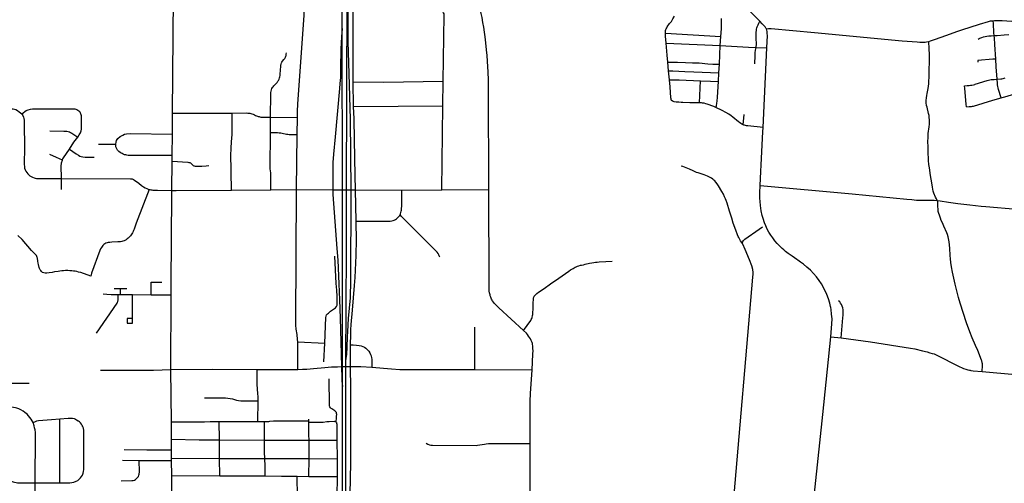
# Model space of a CAD drawing. Extents: x 1410746 to 1533160, y 578873 to 704954.
# Tile 169 of 227: x 1489287 to 1503767, y 670920 to 677735. Entities that reach past the tile are written whole.
import ezdxf

# ---------------------------------------------------------------- set-up
doc = ezdxf.new("R2010")
doc.units = 0
doc.header["$MEASUREMENT"] = 0
doc.layers.add('MC_STREETS', color=254, linetype='CONTINUOUS')

msp = doc.modelspace()

# ---------------------------------------------------------------- linework, layer by layer
at = {"layer": 'MC_STREETS'}
for p, q in [((1491535.10385, 676360.9854), (1491552.30165, 678857.048)), ((1494093.751475, 675233.712625), (1494102.8313, 678057.727475)), ((1494190.585425, 676820.2606), (1494191.990275, 677855.888575)), ((1494036.1397, 675233.6456), (1494029.82995, 677604.450125)), ((1498783.317725, 677535.0212), (1499599.014625, 677486.298775)), ((1498795.889625, 677388.90295), (1499590.681275, 677352.96545)), ((1499590.681275, 677352.96545), (1499599.014625, 677486.298775)), ((1499576.381725, 677080.248075), (1499590.681275, 677352.96545)), ((1500115.863275, 677324.210175), (1500274.931475, 677320.402525)), ((1500219.1708, 676151.71875), (1500274.931475, 677320.402525)), ((1498829.578175, 676981.576975), (1498818.146425, 677109.278075)), ((1498841.06275, 676851.215075), (1498829.578175, 676981.576975)), ((1499562.5823, 676825.89265), (1499569.928325, 676952.820775)), ((1499569.928325, 676952.820775), (1499576.381725, 677080.248075)), ((1494198.552425, 676457.234675), (1494190.585425, 676820.2606)), ((1495510.9203, 676468.973325), (1495513.75535, 676829.6521)), ((1499285.693625, 676512.517375), (1499298.8965, 676835.61875)), ((1494198.552425, 676457.234675), (1495510.9203, 676468.973325)), ((1495493.058925, 675233.21205), (1495510.9203, 676468.973325)), ((1491531.85385, 676053.917125), (1491535.10385, 676360.9854)), ((1492974.3577, 676078.8441), (1492976.8654, 676300.04735)), ((1492976.8654, 676300.04735), (1493372.3963, 676297.039125)), ((1493369.37525, 676047.77055), (1493372.3963, 676297.039125)), ((1499925.11385, 676190.93425), (1499939.5526, 676343.4626)), ((1500215.7408, 676084.103325), (1500219.1708, 676151.71875)), ((1491529.562525, 675738.0867), (1491531.85385, 676053.917125)), ((1493360.162725, 675236.46635), (1493369.37525, 676047.77055)), ((1490446.86065, 675906.3167), (1490699.13275, 675903.464)), ((1491528.91075, 675654.0999), (1491529.562525, 675738.0867)), ((1489899.624375, 675237.5155), (1489901.2961, 675399.7091)), ((1492399.880375, 675229.904725), (1492980.67615, 675231.855625)), ((1492980.67615, 675231.855625), (1493360.162725, 675236.46635)), ((1493360.162725, 675236.46635), (1493891.227825, 675233.476975)), ((1493891.227825, 675233.476975), (1494036.1397, 675233.6456)), ((1494036.1397, 675233.6456), (1494093.751475, 675233.712625)), ((1494093.751475, 675233.712625), (1494161.950775, 675233.791975)), ((1494161.950775, 675233.791975), (1494224.5203, 675233.2532)), ((1494234.9633, 674775.3527), (1494224.5203, 675233.2532)), ((1494224.5203, 675233.2532), (1494906.77365, 675227.378325)), ((1494906.77365, 675227.378325), (1495493.058925, 675233.21205)), ((1495493.058925, 675233.21205), (1496184.21495, 675238.1543)), ((1500178.69515, 675298.484575), (1501530.700925, 675175.13905)), ((1491514.4411, 673689.1174), (1491515.6814, 673901.509525)), ((1490675.4986, 673783.40475), (1490767.603575, 673783.2766)), ((1490768.465625, 673695.78175), (1490767.603575, 673783.2766)), ((1490767.603575, 673783.2766), (1490862.6167, 673783.144425)), ((1490734.4857, 673696.05765), (1490768.465625, 673695.78175)), ((1490768.465625, 673695.78175), (1490948.464925, 673693.847675)), ((1490946.75345, 673340.49405), (1490948.464925, 673693.847675)), ((1490948.464925, 673693.847675), (1491221.199225, 673692.1536)), ((1491221.199225, 673692.1536), (1491514.4411, 673689.1174)), ((1491508.475275, 672593.86535), (1491514.4411, 673689.1174)), ((1490946.4233, 673272.330775), (1490946.75345, 673340.49405)), ((1501218.3299, 673070.756425), (1501367.233125, 673057.811225)), ((1493375.282825, 672595.3132), (1493376.986925, 672999.5466)), ((1493376.986925, 672999.5466), (1493773.736675, 672981.4363)), ((1493759.45755, 672706.844575), (1493773.736675, 672981.4363)), ((1491519.097475, 671822.606575), (1491508.475275, 672593.86535)), ((1492777.08275, 672594.7033), (1493375.282825, 672595.3132)), ((1494033.778075, 672344.880325), (1494033.8611, 672594.194575)), ((1494083.42735, 669016.341025), (1494085.083, 672594.107825)), ((1495980.240975, 672591.159625), (1496822.5876, 672587.303375)), ((1494032.61445, 668850.659375), (1494033.778075, 672344.880325)), ((1492789.931075, 671828.117175), (1492791.9865, 672132.292075)), ((1489876.405725, 670926.9523), (1489877.905075, 671869.440575)), ((1491520.3972, 671568.352075), (1491519.097475, 671822.606575)), ((1492225.09955, 671557.40275), (1492220.802175, 671829.278075)), ((1492220.802175, 671829.278075), (1492789.931075, 671828.117175)), ((1492789.931075, 671828.117175), (1492889.391825, 671829.530225)), ((1492886.79505, 671556.33325), (1492889.391825, 671829.530225)), ((1493540.158525, 671837.495975), (1493539.972525, 671863.390375)), ((1493540.300925, 671817.669025), (1493540.158525, 671837.495975)), ((1491521.55645, 671414.045725), (1491520.3972, 671568.352075)), ((1492226.961725, 671286.001125), (1492225.09955, 671557.40275)), ((1492225.09955, 671557.40275), (1492886.79505, 671556.33325)), ((1492886.79505, 671556.33325), (1493542.931775, 671555.121)), ((1493542.87765, 671285.3792), (1493542.931775, 671555.121)), ((1493542.931775, 671555.121), (1493956.876025, 671555.22015)), ((1493959.091775, 671278.66255), (1493956.876025, 671555.22015)), ((1496794.384775, 670264.56525), (1496795.80855, 671504.439325)), ((1491521.894325, 671288.047), (1491521.55645, 671414.045725)), ((1490797.623375, 671259.652425), (1491043.015925, 671257.262325)), ((1491043.015925, 671257.262325), (1491521.802, 671256.475575)), ((1491521.802, 671256.475575), (1491521.894325, 671288.047)), ((1491523.89225, 671032.52985), (1491521.802, 671256.475575)), ((1491521.894325, 671288.047), (1492226.961725, 671286.001125)), ((1492226.961725, 671286.001125), (1492889.814075, 671283.031325)), ((1492231.705975, 671028.325125), (1492226.961725, 671286.001125)), ((1492889.814075, 671283.031325), (1493542.87765, 671285.3792)), ((1493540.5083, 671020.905525), (1493542.87765, 671285.3792)), ((1493542.87765, 671285.3792), (1493959.091775, 671278.66255)), ((1493959.01895, 671019.627325), (1493959.091775, 671278.66255)), ((1491526.0923, 670724.58775), (1491523.89225, 671032.52985)), ((1491523.89225, 671032.52985), (1492231.705975, 671028.325125)), ((1492231.705975, 671028.325125), (1492899.345875, 671027.459325)), ((1493369.50275, 671024.1096), (1493540.5083, 671020.905525)), ((1493373.613525, 670719.147225), (1493369.50275, 671024.1096)), ((1493540.5083, 671020.905525), (1493959.01895, 671019.627325)), ((1493957.723, 670726.314025), (1493959.01895, 671019.627325)), ((1489519.38445, 670570.09475), (1489516.600025, 670928.2817)), ((1489516.600025, 670928.2817), (1489876.405725, 670926.9523))]:
    msp.add_line(p, q, dxfattribs=at)
for points in [[(1494029.82995, 677604.450125), (1494030.290075, 678468.2713), (1494030.290075, 678661.8477), (1494032.894225, 678857.1602), (1494042.4476, 679123.273825), (1494053.57355, 679372.631275), (1494067.49075, 679612.554875), (1494077.48255, 679751.73665), (1494091.2549, 679916.2397), (1494114.890425, 680153.47625)], [(1496184.21495, 675238.1543), (1496181.733675, 676747.9751), (1496180.53235, 676847.855775), (1496176.876075, 676969.577025), (1496172.991325, 677041.408825), (1496167.68875, 677124.587875), (1496161.14905, 677210.69105), (1496153.6996, 677293.167925), (1496142.212675, 677396.18755), (1496131.30985, 677481.385725), (1496121.763325, 677553.529275), (1496111.289575, 677624.404125), (1496100.094725, 677691.612975), (1496086.71975, 677767.678775), (1496075.968125, 677823.62125), (1496064.36055, 677878.85145), (1496044.79385, 677973.144675), (1496027.617075, 678046.041275), (1495939.19675, 678425.49145)], [(1500171.0272, 677710.8354), (1499975.582375, 677908.63355), (1499899.003125, 677989.108125), (1499845.9419, 678050.567325), (1499805.792025, 678096.486525), (1499766.524725, 678144.575), (1499747.345625, 678170.432575), (1499721.337475, 678206.61785), (1499703.3221, 678234.639775), (1499676.168225, 678284.7122)], [(1493372.3963, 676297.039125), (1493373.3492, 676354.882725), (1493374.74015, 676415.26415), (1493376.4612, 676466.465275), (1493378.257, 676496.878825), (1493468.2285, 677797.555775), (1493474.396925, 677902.418825), (1493477.20075, 677964.663725), (1493478.4818, 678007.588675)], [(1494161.950775, 675233.791975), (1494154.43095, 676268.8468), (1494130.338825, 676946.188225), (1494118.801025, 677408.0117), (1494119.64155, 677597.9674), (1494119.64155, 677849.2805), (1494114.598475, 677952.663475), (1494102.8313, 678057.727475)], [(1495513.75535, 676829.6521), (1495530.2015, 677801.3736), (1495529.296, 677813.0491), (1495527.206025, 677822.70245), (1495522.074825, 677835.163925), (1495516.210625, 677844.693275), (1495508.88035, 677852.512225), (1495499.839675, 677858.37645), (1495487.3782, 677862.774625), (1495474.42805, 677864.9737), (1495459.281125, 677866.023725), (1495233.9639, 677863.0093), (1494191.990275, 677855.888575)], [(1498783.317725, 677535.0212), (1498782.043425, 677557.10925), (1498784.59205, 677574.5248), (1498788.414975, 677588.967), (1498794.786525, 677601.7101), (1498801.645425, 677614.122325), (1498810.93215, 677630.345075), (1498845.496375, 677677.0674), (1498870.80735, 677709.387875), (1498882.079325, 677726.666725), (1498893.3785, 677745.402575), (1498915.221975, 677787.62395)], [(1499599.014625, 677486.298775), (1499605.954175, 677601.05345), (1499608.496175, 677753.659775)], [(1500115.863275, 677324.210175), (1500119.22195, 677342.1376), (1500121.5819, 677364.793125), (1500121.42, 677396.97315), (1500118.58505, 677441.1089), (1500117.874425, 677478.64785), (1500118.601125, 677517.981775), (1500119.741525, 677549.292725), (1500121.883275, 677574.0276), (1500125.09455, 677595.82775), (1500128.78615, 677613.247325), (1500133.25955, 677627.373275), (1500145.381575, 677660.303325), (1500157.34185, 677684.492275), (1500171.0272, 677710.8354)], [(1500267.8687, 677598.570525), (1500260.582175, 677612.050575), (1500249.2134, 677629.461225), (1500234.950625, 677644.43985), (1500206.8552, 677674.104825), (1500171.0272, 677710.8354)], [(1502656.530475, 677415.9919), (1502681.665675, 677422.85895), (1502742.156, 677443.1802), (1502920.717575, 677507.5297), (1503067.985325, 677559.83865), (1503142.2906, 677584.34155), (1503399.942, 677668.5087), (1503533.74, 677709.009325), (1503563.40295, 677715.78715), (1503587.8993, 677719.345225), (1503623.6046, 677721.60505), (1503664.917525, 677723.3977), (1503709.84655, 677723.30255), (1503737.300375, 677721.808925), (1503802.4915, 677718.14165), (1504160.554975, 677692.4542), (1505090.69715, 677604.3894)], [(1503617.910075, 677501.343725), (1503615.140925, 677541.241575), (1503605.7374, 677676.6045), (1503602.70315, 677720.282175)], [(1494029.82995, 677604.450125), (1494017.542525, 677482.9549), (1494009.8498, 677300.238825), (1494007.0602, 677026.262975), (1494002.63515, 676884.6842), (1493997.37525, 676798.505), (1493992.469025, 676723.28125), (1493925.211275, 676010.820425), (1493901.094525, 675757.699525), (1493893.1956, 675635.797225), (1493890.95215, 675515.975275), (1493891.227825, 675233.476975)], [(1498795.889625, 677388.90295), (1498785.86635, 677492.5442), (1498783.317725, 677535.0212)], [(1500267.8687, 677598.570525), (1500299.4408, 677604.7592), (1500320.849225, 677606.406), (1500339.375725, 677604.7592), (1500975.0315, 677544.4335), (1502266.69415, 677425.7838), (1502487.278, 677407.2075)], [(1500274.931475, 677320.402525), (1500282.1494, 677503.069275), (1500281.450525, 677531.7324), (1500278.4441, 677560.2956), (1500273.5037, 677582.1157), (1500267.8687, 677598.570525)], [(1498818.146425, 677109.278075), (1498808.389625, 677213.382125), (1498795.889625, 677388.90295)], [(1502487.278, 677407.2075), (1502525.50585, 677404.4499), (1502557.646475, 677403.653025), (1502584.3721, 677404.77595), (1502602.09155, 677406.272025), (1502621.234575, 677408.834675), (1502656.530475, 677415.9919)], [(1502781.32985, 675077.43955), (1502769.362775, 675101.296825), (1502755.5752, 675126.717675), (1502732.545375, 675183.671175), (1502722.97085, 675216.042175), (1502710.340025, 675273.702475), (1502699.68585, 675335.8339), (1502682.05465, 675446.184075), (1502664.744325, 675558.7147), (1502659.190525, 675608.000675), (1502654.612775, 675664.55535), (1502647.343425, 675803.8615), (1502645.9056, 675870.70595), (1502643.72195, 675940.58245), (1502645.1777, 676009.731075), (1502648.817125, 676063.594225), (1502660.4632, 676161.130175), (1502665.610425, 676200.80285), (1502667.14015, 676234.763), (1502666.52825, 676265.05175), (1502664.386625, 676296.564325), (1502659.797425, 676326.2412), (1502653.066575, 676356.529975), (1502630.2733, 676448.411525), (1502624.285075, 676474.6456), (1502620.13715, 676511.27785), (1502619.394175, 676546.197525), (1502622.1184, 676586.070375), (1502625.833275, 676621.237725), (1502630.786425, 676648.97535), (1502647.874775, 676725.501475), (1502653.60705, 676757.832925), (1502656.966, 676792.682025), (1502659.485225, 676830.470225), (1502661.39995, 676890.36225), (1502665.49475, 677223.911975), (1502662.2325, 677307.9148), (1502656.530475, 677415.9919)], [(1503617.910075, 677501.343725), (1503617.912575, 677501.3439), (1503662.802225, 677504.45785), (1503766.524725, 677511.66325), (1503832.386875, 677516.238575)], [(1503641.633375, 677155.1616), (1503626.91825, 677371.654875), (1503626.571275, 677376.655175), (1503620.68475, 677461.398975), (1503617.910075, 677501.343725)], [(1492976.8654, 676300.04735), (1492980.2696, 676644.2437), (1492981.648675, 676666.52065), (1492984.436925, 676684.9927), (1492990.013375, 676704.1618), (1492996.63545, 676720.8912), (1493005.348675, 676736.92355), (1493013.713375, 676749.4706), (1493025.563375, 676763.06325), (1493071.569225, 676813.599975), (1493082.98315, 676828.9837), (1493091.435375, 676841.83085), (1493100.845675, 676859.2573), (1493108.1648, 676878.077875), (1493113.38665, 676895.037175), (1493116.858875, 676913.43995), (1493118.595, 676933.92605), (1493127.3339, 677052.342475), (1493129.425075, 677068.72335), (1493132.483875, 677083.231625), (1493137.692225, 677098.162175), (1493143.595, 677110.31495), (1493152.97, 677123.5094), (1493173.122875, 677149.229875), (1493186.303325, 677166.56495), (1493194.63665, 677181.842725), (1493200.88665, 677197.467725), (1493204.01165, 677210.31495), (1493206.789425, 677226.981625), (1493208.4078, 677245.7379)], [(1499590.681275, 677352.96545), (1500003.3589, 677329.9326), (1500115.863275, 677324.210175)], [(1500096.094425, 677086.790825), (1500101.286325, 677210.4523), (1500104.11825, 677246.79555), (1500108.759775, 677288.863425), (1500115.863275, 677324.210175)], [(1498818.146425, 677109.278075), (1498900.125875, 677109.1614), (1498961.639525, 677109.843475), (1499076.17735, 677107.722425), (1499183.061325, 677101.73555), (1499277.63365, 677098.163375), (1499405.197025, 677086.69425), (1499479.25595, 677082.40915), (1499576.381725, 677080.248075)], [(1503641.633375, 677155.1616), (1503597.13335, 677152.0787), (1503376.203525, 677136.77305), (1503377.93135, 677111.832825)], [(1503661.154075, 676859.6491), (1503649.1841, 677044.07315), (1503641.633375, 677155.1616)], [(1498829.578175, 676981.576975), (1498865.192875, 676981.9297), (1498893.848, 676982.4917), (1499068.388825, 676974.831675), (1499202.62395, 676969.857925), (1499569.928325, 676952.820775)], [(1494190.585425, 676820.2606), (1494638.192775, 676817.884275), (1495513.75535, 676829.6521)], [(1498841.06275, 676851.215075), (1498985.484625, 676850.7295), (1499298.8965, 676835.61875)], [(1499285.693625, 676512.517375), (1499236.741, 676512.3532), (1499141.8183, 676512.2889), (1499040.225325, 676515.99165), (1499016.944525, 676517.515925), (1498978.181475, 676520.521425), (1498942.916725, 676524.18895), (1498914.140675, 676529.267075), (1498896.931475, 676534.3452), (1498882.825575, 676541.9624), (1498874.926275, 676548.4511), (1498869.2839, 676559.4537), (1498865.8985, 676571.5848), (1498863.0773, 676588.22975), (1498850.714225, 676746.113575), (1498841.06275, 676851.215075)], [(1499298.8965, 676835.61875), (1499448.593525, 676831.2797), (1499562.5823, 676825.89265)], [(1499526.523775, 676444.719375), (1499533.86265, 676470.94385), (1499541.84875, 676509.4855), (1499544.97375, 676535.527175), (1499549.7686, 676598.006575), (1499562.5823, 676825.89265)], [(1503661.154075, 676859.6491), (1503714.88755, 676864.857425), (1503731.477425, 676866.010625), (1503748.3747, 676868.6153), (1503765.59285, 676873.40005), (1503781.9957, 676879.65725)], [(1503719.0434, 676586.07155), (1503682.264925, 676709.159575), (1503676.2154, 676731.4945), (1503671.8368, 676753.069925), (1503667.825975, 676779.374975), (1503665.92735, 676798.3546), (1503661.154075, 676859.6491)], [(1503209.3759, 676452.56495), (1503205.67505, 676492.38965), (1503184.322575, 676722.162975), (1503180.621825, 676761.986625)], [(1503719.0434, 676586.07155), (1503756.875675, 676597.036425), (1503808.8247, 676612.1145), (1503964.404125, 676658.082575), (1503982.75875, 676663.575675), (1504000.271175, 676669.083875), (1504015.7915, 676673.17145), (1504027.916475, 676675.864025), (1504045.402, 676679.915525), (1504061.73825, 676682.530675), (1504078.067275, 676684.782), (1504091.576125, 676686.35615), (1504112.096425, 676687.4375), (1504142.364575, 676687.569825)], [(1499526.523775, 676444.719375), (1499497.449175, 676456.83445), (1499399.581875, 676491.58285), (1499376.269675, 676499.5002), (1499352.297675, 676505.878075), (1499329.64525, 676509.83675), (1499314.748175, 676511.333475), (1499285.693625, 676512.517375)], [(1489029.322125, 676427.565325), (1489167.7326, 676425.31205), (1489193.231575, 676422.279575), (1489229.274475, 676412.4899), (1489253.218325, 676401.471525), (1489280.37935, 676382.377425), (1489316.858625, 676351.084175)], [(1489316.858625, 676351.084175), (1489382.617675, 676397.932825), (1489411.808875, 676411.954125), (1489444.79275, 676418.6175), (1489474.626675, 676422.0614), (1489591.46175, 676422.40425), (1490037.177725, 676423.8245), (1490079.301975, 676423.75825), (1490097.28725, 676421.98405), (1490111.7383, 676418.853), (1490126.02005, 676414.1326), (1490140.3995, 676406.5696), (1490156.5365, 676395.008775), (1490165.688825, 676384.89305)], [(1490139.71425, 676008.7397), (1490162.216825, 676040.376125), (1490181.09705, 676073.53815), (1490189.774525, 676101.79235), (1490195.5278, 676123.9078), (1490197.375225, 676206.9401), (1490197.51055, 676293.8516), (1490196.9994, 676309.025125), (1490195.5543, 676322.2719), (1490192.664075, 676335.037), (1490187.124525, 676350.210575), (1490181.8258, 676362.49395), (1490174.84115, 676373.332225), (1490165.688825, 676384.89305)], [(1491535.10385, 676360.9854), (1492055.2429, 676362.4982), (1492126.851675, 676362.245575), (1492206.3279, 676362.209475), (1492410.5797, 676362.658225)], [(1492399.880375, 675229.904725), (1492394.25895, 675771.561925), (1492394.701825, 675812.58085), (1492396.54205, 675854.3802), (1492408.560375, 676001.338), (1492411.4443, 676036.49965), (1492412.442575, 676065.5607), (1492410.5797, 676362.658225)], [(1492410.5797, 676362.658225), (1492620.300175, 676363.178625), (1492641.3418, 676362.055275), (1492655.5831, 676360.658775), (1492670.37065, 676358.314525), (1492684.999075, 676354.953925), (1492701.801975, 676350.407275), (1492718.34575, 676345.054825), (1492730.53685, 676340.260275), (1492741.388175, 676335.767275), (1492756.9797, 676328.5524), (1492782.842175, 676318.007925), (1492795.8455, 676312.979975), (1492807.1846, 676309.64495), (1492820.985225, 676306.21825), (1492833.295025, 676303.96435), (1492848.2055, 676302.0572), (1492863.98285, 676301.016925), (1492881.840725, 676300.323425), (1492976.8654, 676300.04735)], [(1494224.5203, 675233.2532), (1494219.662475, 675446.256725), (1494210.660125, 675970.85025), (1494204.93095, 676279.183575), (1494198.552425, 676457.234675)], [(1499925.11385, 676190.93425), (1499906.23365, 676200.048825), (1499890.825675, 676208.9464), (1499873.030525, 676221.967225), (1499860.0097, 676232.3839), (1499772.802725, 676303.512125), (1499749.874625, 676320.1871), (1499713.57635, 676344.31975), (1499671.34185, 676368.7823), (1499616.82915, 676397.479425), (1499526.523775, 676444.719375)], [(1489316.858625, 676351.084175), (1489331.002625, 676326.7709), (1489342.606275, 676301.777175), (1489347.842475, 676281.640075), (1489352.708275, 676256.773675), (1489354.31555, 676237.7983), (1489355.304725, 676200.9821), (1489355.647575, 675862.513625), (1489354.16365, 675605.689325), (1489355.612475, 675578.337025), (1489358.4996, 675552.779325), (1489367.00845, 675527.47985), (1489377.852925, 675506.8726), (1489390.121925, 675487.3313), (1489406.30725, 675466.987175), (1489422.034575, 675452.1168), (1489437.80325, 675439.431475), (1489455.29075, 675428.5355), (1489477.83205, 675417.54405), (1489501.270325, 675409.450225), (1489516.916625, 675405.147075), (1489535.664925, 675401.5139), (1489901.2961, 675399.7091)], [(1489730.35255, 676100.852375), (1489936.36755, 676097.102075), (1489958.265475, 676096.688675), (1489980.6834, 676094.079775), (1489999.705025, 676090.07715), (1490019.246975, 676083.879325), (1490033.728575, 676077.41215), (1490051.531025, 676068.33245), (1490139.71425, 676008.7397)], [(1492980.67615, 675231.855625), (1492980.6026, 675434.301875), (1492980.54015, 675455.82895), (1492978.676675, 675476.94825), (1492973.086275, 675517.63395), (1492971.84395, 675536.889775), (1492970.8083, 675558.9619), (1492974.3577, 676078.8441)], [(1492974.3577, 676078.8441), (1493079.682775, 676075.119175), (1493102.121725, 676073.6054), (1493125.371575, 676071.293575), (1493146.040375, 676067.716275), (1493212.987875, 676052.740725), (1493230.047575, 676050.27425), (1493251.629125, 676048.8355), (1493275.621275, 676047.912225), (1493369.37525, 676047.77055)], [(1500219.1708, 676151.71875), (1499996.511425, 676174.224175), (1499977.848225, 676176.1773), (1499960.2701, 676179.2155), (1499946.598225, 676182.4707), (1499934.662475, 676186.593975), (1499925.11385, 676190.93425)], [(1500178.69515, 675298.484575), (1500184.762725, 675505.30995), (1500189.03865, 675599.956075), (1500215.7408, 676084.103325)], [(1490018.40675, 675831.050425), (1490085.18975, 675932.166375), (1490139.71425, 676008.7397)], [(1490699.13275, 675903.464), (1490703.407025, 675936.537425), (1490712.282325, 675960.416), (1490719.274125, 675973.764375), (1490731.045425, 675987.387075), (1490764.4758, 676017.724925), (1490803.075125, 676039.2216), (1490829.129875, 676050.753725), (1490858.43, 676055.66645), (1490912.14085, 676059.39085), (1491531.85385, 676053.917125)], [(1489915.963725, 675670.857525), (1489922.470275, 675688.222625), (1489930.332125, 675703.01165), (1490018.40675, 675831.050425)], [(1490018.40675, 675831.050425), (1490117.073225, 675761.42295), (1490149.83005, 675741.131), (1490171.521925, 675729.791775), (1490192.447425, 675722.474875), (1490216.78955, 675717.6435), (1490251.553925, 675714.437475), (1490383.8171, 675714.6491)], [(1491529.562525, 675738.0867), (1490884.21835, 675740.03585), (1490863.203625, 675742.617875), (1490846.9753, 675745.838), (1490830.2132, 675750.526), (1490817.935675, 675754.764825), (1490807.63745, 675759.69525), (1490793.168975, 675766.890125), (1490778.995125, 675774.8081), (1490762.32915, 675784.594825), (1490744.3551, 675799.506525), (1490727.278375, 675817.3162), (1490713.639275, 675838.704625), (1490702.36305, 675866.241625), (1490699.13275, 675903.464)], [(1489915.963725, 675670.857525), (1489829.62005, 675708.92075), (1489728.61895, 675754.5004)], [(1489901.2961, 675399.7091), (1489899.04445, 675592.846175), (1489900.60745, 675616.133875), (1489903.72425, 675632.4698), (1489915.963725, 675670.857525)], [(1491525.6151, 675225.5404), (1491525.6551, 675230.5756), (1491528.91075, 675654.0999)], [(1491528.91075, 675654.0999), (1491761.162125, 675639.1647), (1491776.834, 675637.943325), (1491787.203775, 675635.869375), (1491797.573575, 675632.09855), (1491804.549625, 675627.57355), (1491833.3965, 675595.332925), (1491839.241275, 675590.807925), (1491845.6517, 675587.79125), (1491854.7017, 675585.7173), (1491866.9569, 675583.831875), (1491889.547525, 675582.39385), (1491967.672525, 675579.26885), (1492028.0892, 675584.998025), (1492069.235025, 675590.20635)], [(1499915.83025, 674447.129025), (1499904.7351, 674457.60395), (1499889.46165, 674484.16645), (1499861.2532, 674534.164575), (1499854.4832, 674547.769875), (1499843.4501, 674573.841), (1499817.736225, 674641.35235), (1499782.020425, 674745.1169), (1499758.35315, 674816.962575), (1499749.0382, 674844.823725), (1499724.335825, 674921.424625), (1499690.013075, 675039.736725), (1499676.970125, 675078.59655), (1499666.75295, 675103.1956), (1499654.09615, 675132.575775), (1499635.823775, 675167.89105), (1499611.7002, 675211.238125), (1499561.56835, 675293.032175), (1499541.96795, 675323.9405), (1499525.00605, 675346.556375), (1499509.9288, 675363.8952), (1499495.2285, 675377.84165), (1499479.02045, 675391.7881), (1499459.043125, 675404.980675), (1499441.704275, 675414.7809), (1499423.6116, 675424.204175), (1499399.86495, 675435.135175), (1499351.617775, 675452.850925), (1499266.054425, 675481.4977), (1499242.6847, 675490.1671), (1499218.5611, 675500.34425), (1499193.306725, 675510.8983), (1499135.636275, 675538.03735), (1499111.09285, 675549.785625), (1499065.904025, 675568.9457), (1499039.8958, 675578.368975), (1499017.279925, 675584.022925)], [(1489901.2961, 675399.7091), (1490915.4587, 675397.8797), (1490939.070025, 675394.445325), (1490960.105575, 675387.576575), (1490977.27745, 675378.132025), (1491038.2376, 675330.050775), (1491078.23105, 675298.62255), (1491105.6372, 675279.82305), (1491133.439375, 675264.24755), (1491156.35605, 675253.48365), (1491176.842175, 675245.150325), (1491192.932025, 675239.9551)], [(1491192.932025, 675239.9551), (1491001.17565, 674742.5263), (1490969.432925, 674656.209125), (1490961.16755, 674634.3302), (1490954.846975, 674619.014975), (1490947.0678, 674603.699725), (1490937.586925, 674588.384475), (1490927.376775, 674572.339925), (1490916.4373, 674558.483275), (1490903.06685, 674543.654225), (1490884.445925, 674525.1408), (1490868.073, 674511.79965), (1490851.6855, 674501.0184), (1490832.926125, 674490.6684), (1490821.06675, 674485.06215), (1490806.188625, 674479.4559), (1490790.01675, 674474.71215), (1490769.748, 674470.615275), (1490750.557375, 674468.2434), (1490729.93715, 674467.305775), (1490643.312825, 674463.8771), (1490611.274725, 674461.7533), (1490590.415275, 674459.191625), (1490571.7733, 674455.3504), (1490554.064975, 674448.753175), (1490537.3983, 674439.03095), (1490524.203875, 674429.308725), (1490509.2733, 674415.072625), (1490497.814975, 674401.53095), (1490487.745525, 674386.6004), (1490477.676075, 674368.197625), (1490467.385225, 674344.3678), (1490344.66045, 674007.880575), (1490332.189975, 673966.114275), (1490185.314975, 674017.15595), (1490154.064975, 674025.8365), (1490129.759425, 674031.739275), (1490104.894875, 674036.848875), (1490079.55895, 674040.15355), (1490054.223, 674042.7973), (1490022.814975, 674044.933725), (1489992.60665, 674046.322625), (1489962.3983, 674046.669825), (1489932.189975, 674045.28095), (1489904.6483, 674043.114275), (1489877.8358, 674039.864275), (1489853.71675, 674035.557475), (1489800.939975, 674026.183725), (1489763.834875, 674020.6705), (1489719.873375, 674014.355575), (1489686.841525, 674010.712375), (1489661.58185, 674009.983725), (1489641.179825, 674013.38405), (1489624.6639, 674020.913375), (1489609.1195, 674033.05745), (1489597.218325, 674046.173025), (1489588.2317, 674060.26015), (1489579.97375, 674077.504725), (1489575.195325, 674092.21105), (1489562.975025, 674137.833525), (1489559.716275, 674156.571325), (1489554.4678, 674187.0198), (1489547.812125, 674227.588125), (1489544.212675, 674240.50375), (1489539.342875, 674252.784175), (1489531.837825, 674266.1638), (1489522.88825, 674278.367775), (1489510.19695, 674293.790625), (1489462.5407, 674344.398275), (1489323.738625, 674501.603125), (1489259.835075, 674564.1164)], [(1491192.932025, 675239.9551), (1491202.246975, 675237.39525), (1491214.7277, 675234.57285), (1491229.500475, 675231.839575)], [(1491229.500475, 675231.839575), (1491243.56265, 675230.2597), (1491267.47145, 675228.77285), (1491311.36935, 675227.0218), (1491525.6151, 675225.5404)], [(1491515.6814, 673901.509525), (1491518.918525, 674455.849775), (1491525.6151, 675225.5404)], [(1491525.6151, 675225.5404), (1491588.6151, 675225.3266), (1492399.880375, 675229.904725)], [(1493376.986925, 672999.5466), (1493374.4957, 673035.4353), (1493365.25965, 673105.9555), (1493352.99655, 673185.97305), (1493348.165175, 673242.898775), (1493346.7549, 673291.343325), (1493360.162725, 675236.46635)], [(1493891.227825, 675233.476975), (1493894.57115, 675163.7299), (1493952.667925, 674371.922775), (1493965.206925, 674201.5468), (1493981.43885, 673853.309975), (1493991.8197, 673615.171675), (1493999.788775, 673347.878275), (1494008.135475, 672998.012075), (1494018.8951, 672635.594175), (1494020.1235, 672594.217925)], [(1494033.8611, 672594.194575), (1494033.89835, 672635.874075), (1494036.1397, 675233.6456)], [(1494085.14685, 672721.73015), (1494095.775925, 672819.2534), (1494101.340375, 672922.19615), (1494107.600425, 673074.523575), (1494110.74405, 673153.56695), (1494124.368025, 673341.305075), (1494150.209975, 673647.890475), (1494152.7717, 673695.92305), (1494154.3729, 673744.054275), (1494156.614325, 673806.077775), (1494157.361725, 673858.761725), (1494161.950775, 675233.791975)], [(1494085.14685, 672721.73015), (1494085.9147, 673507.7936), (1494092.741125, 674352.9064), (1494093.751475, 675233.712625)], [(1494881.073625, 674868.8189), (1494888.124525, 674882.80075), (1494894.56225, 674900.504475), (1494899.211725, 674917.85055), (1494901.715275, 674932.8719), (1494903.503525, 674957.9075), (1494905.0953, 674994.402625), (1494906.77365, 675227.378325)], [(1496696.67325, 673165.791325), (1496334.690075, 673498.779325), (1496305.38185, 673526.545), (1496279.379075, 673552.76815), (1496264.614775, 673569.736075), (1496253.155925, 673584.941075), (1496242.1378, 673600.586825), (1496235.0862, 673612.927125), (1496226.969475, 673628.48825), (1496216.207025, 673653.8271), (1496208.1775, 673675.107575), (1496203.57435, 673689.392925), (1496199.4413, 673703.6879), (1496195.6413, 673721.786225), (1496192.8606, 673742.429275), (1496190.713625, 673762.8715), (1496189.911875, 673786.1321), (1496189.215275, 673833.214525), (1496184.21495, 675238.1543)], [(1501218.3299, 673070.756425), (1501232.87775, 673265.76685), (1501233.605125, 673335.70405), (1501228.141875, 673405.026425), (1501219.276075, 673472.59025), (1501213.6898, 673504.7539), (1501210.57565, 673518.65545), (1501199.6695, 673566.947675), (1501179.231875, 673631.445575), (1501157.0961, 673695.2463), (1501114.673925, 673786.0168), (1501077.404325, 673851.554075), (1501043.5294, 673903.1842), (1501004.58065, 673953.815025), (1500963.36615, 674003.39465), (1500916.79015, 674051.616), (1500865.401125, 674097.74025), (1500814.48655, 674139.11975), (1500771.22515, 674169.063925), (1500730.4772, 674198.23315), (1500717.1685, 674207.586825), (1500645.6191, 674256.998125), (1500590.453525, 674296.2707), (1500549.74625, 674327.6253), (1500522.915925, 674349.980225), (1500498.8999, 674372.6475), (1500460.8137, 674409.0546), (1500426.952875, 674446.11225), (1500394.261975, 674485.6988), (1500362.72105, 674526.72135), (1500334.01505, 674569.149075), (1500305.6165, 674613.028275), (1500282.011225, 674657.912025), (1500260.96665, 674704.570075), (1500242.648775, 674746.805875), (1500220.276125, 674812.797875), (1500207.854225, 674854.9251), (1500192.862125, 674925.15265), (1500180.277825, 675004.07965), (1500174.3625, 675063.93845), (1500171.861175, 675110.98265), (1500174.197125, 675191.820075), (1500178.69515, 675298.484575)], [(1501530.700925, 675175.13905), (1502333.553375, 675096.279275), (1502406.742875, 675090.19725), (1502474.597725, 675084.213675), (1502500.988425, 675083.728425), (1502572.847525, 675081.679225), (1502695.596625, 675082.702525), (1502736.1928, 675081.99885), (1502781.32985, 675077.43955)], [(1503441.075775, 672562.4579), (1503442.74015, 672591.937825), (1503444.404175, 672621.41775), (1503445.700775, 672646.168025), (1503445.479975, 672664.752625), (1503444.87825, 672677.87925), (1503443.6814, 672689.195175), (1503441.0807, 672700.537), (1503438.988175, 672708.954975), (1503435.551825, 672720.6764), (1503432.34285, 672729.478875), (1503379.569125, 672872.1986), (1503344.728175, 672947.3317), (1503295.4162, 673059.852175), (1503261.25705, 673144.169), (1503210.15615, 673276.839925), (1503116.260475, 673565.57595), (1503093.1903, 673648.80555), (1503042.843075, 673849.326375), (1503003.862075, 674021.588825), (1502991.015175, 674099.8215), (1502982.3186, 674163.306475), (1502975.361325, 674218.094875), (1502970.578225, 674268.534975), (1502965.027675, 674374.665075), (1502955.001125, 674471.03135), (1502947.701925, 674517.0703), (1502940.89715, 674544.155225), (1502931.11765, 674577.4885), (1502921.465425, 674602.4399), (1502879.1522, 674699.399), (1502856.732625, 674747.901875), (1502839.6936, 674783.55435), (1502826.649975, 674815.11445), (1502811.612625, 674860.2143), (1502802.7344, 674888.16565), (1502796.211975, 674915.994675), (1502792.298525, 674948.172), (1502789.721, 674989.624275), (1502789.316325, 675027.6628), (1502789.08065, 675044.156675), (1502787.256925, 675059.20235), (1502781.32985, 675077.43955)], [(1502781.32985, 675077.43955), (1502823.275375, 675072.88025), (1502946.72275, 675054.77245), (1503084.25135, 675034.7597), (1503259.37405, 675012.6003), (1503427.2779, 674994.9468), (1503493.141275, 674987.5449), (1503951.906775, 674949.25955), (1504425.826775, 674912.03815)], [(1494151.5266, 672954.181875), (1494155.90705, 673107.247175), (1494159.231475, 673176.347075), (1494163.7687, 673253.810725), (1494179.98025, 673465.22705), (1494211.516775, 673829.506175), (1494220.2403, 673947.23035), (1494235.08465, 674270.29315), (1494237.516875, 674350.413), (1494240.067525, 674418.430325), (1494240.91775, 674486.447675), (1494234.9633, 674775.3527)], [(1494234.9633, 674775.3527), (1494622.75765, 674771.96995), (1494675.344475, 674772.759875), (1494710.7785, 674773.66265), (1494734.7021, 674775.2425), (1494761.310075, 674778.4701), (1494777.948625, 674783.055), (1494796.3514, 674789.99945), (1494811.9764, 674797.985575), (1494826.906975, 674807.7078), (1494844.9567, 674822.64305), (1494859.994275, 674836.7408), (1494870.656975, 674850.416125), (1494881.073625, 674868.8189)], [(1495463.413425, 674243.9932), (1495458.3343, 674263.919), (1495451.692375, 674279.54705), (1495441.143425, 674297.519325), (1495424.451375, 674316.36285), (1494914.4119, 674827.72245), (1494896.3505, 674849.0027), (1494881.073625, 674868.8189)], [(1499915.83025, 674447.129025), (1499916.119775, 674461.026525), (1499922.000725, 674476.1977), (1499933.478375, 674489.478325), (1499951.950425, 674508.527625), (1500160.3382, 674655.72675), (1500210.8679, 674690.025825)], [(1500459.963525, 669813.073575), (1500132.3532, 669997.4495), (1499833.588575, 670160.24415), (1499799.205625, 670183.28805), (1499788.382725, 670192.1938), (1499776.8933, 670204.868825), (1499769.577775, 670216.93945), (1499762.9938, 670233.399375), (1499758.604475, 670251.3224), (1499757.141375, 670269.976975), (1499757.141375, 670291.92355), (1499781.891025, 670579.37925), (1500068.956525, 673949.58995), (1500072.886325, 673995.05805), (1500073.343675, 674019.82375), (1500069.892875, 674061.056275), (1500055.8328, 674114.74845), (1500022.1126, 674202.5778), (1499957.024775, 674357.063375), (1499919.8837, 674434.38965), (1499915.83025, 674447.129025)], [(1493957.898975, 673559.473125), (1493953.651225, 673665.08705), (1493949.42455, 673758.5671), (1493939.35165, 673857.97125), (1493921.8666, 674258.1954)], [(1496696.67325, 673165.791325), (1496802.536225, 673315.381575), (1496810.661875, 673329.4393), (1496817.651025, 673342.789325), (1496823.290775, 673359.079), (1496829.674625, 673385.1918), (1496832.21925, 673401.174725), (1496834.46235, 673416.070675), (1496840.1034, 673492.838575), (1496840.16705, 673586.8338), (1496840.8137, 673606.495175), (1496842.08275, 673629.42425), (1496844.907875, 673645.40225), (1496848.760875, 673656.260175), (1496855.235925, 673672.170225), (1496861.8632, 673681.155125), (1496877.603325, 673696.892625), (1496890.755875, 673709.3995), (1496918.95825, 673730.734425), (1497002.553875, 673785.650325), (1497091.940175, 673849.931375), (1497213.445175, 673934.746475), (1497361.6798, 674037.2817), (1497388.142675, 674055.735075), (1497408.3139, 674068.1117), (1497424.7876, 674078.0067), (1497442.10385, 674087.88595), (1497456.852175, 674095.627075), (1497472.429575, 674102.624425), (1497489.13, 674109.600475), (1497511.191975, 674117.934425), (1497534.055425, 674124.067625), (1497547.58625, 674126.731), (1497578.6121, 674133.805475), (1497602.304325, 674139.194575), (1497668.300575, 674153.999325), (1497700.442575, 674160.68895), (1497729.46285, 674165.615125), (1497753.1075, 674168.455), (1497775.622875, 674170.9514), (1497779.27935, 674171.247975), (1497811.33375, 674173.203025), (1497909.18755, 674179.4015), (1497997.783175, 674186.136725)], [(1491221.199225, 673692.1536), (1491221.4073, 673874.2323), (1491375.753225, 673874.454925)], [(1490414.783575, 673126.080775), (1490720.5379, 673566.983775), (1490727.550675, 673581.424675), (1490731.139575, 673593.015875), (1490733.873175, 673618.831425), (1490734.4857, 673696.05765)], [(1490512.8717, 673704.075825), (1490566.1477, 673699.94485), (1490634.158625, 673696.821275), (1490734.4857, 673696.05765)], [(1493773.736675, 672981.4363), (1493791.089975, 673357.713975), (1493794.996225, 673378.981325), (1493801.072625, 673394.1723), (1493813.2254, 673409.363275), (1493826.429325, 673419.747175), (1493860.098875, 673447.8987), (1493915.8909, 673488.009075), (1493932.248525, 673500.84565), (1493948.030375, 673518.88205), (1493953.1031, 673528.18205), (1493956.484925, 673538.327525), (1493957.898975, 673559.473125)], [(1501367.233125, 673057.811225), (1501394.528675, 673350.226325), (1501398.10775, 673392.0576), (1501398.878425, 673418.63925), (1501398.855125, 673444.29315), (1501397.03985, 673471.068675), (1501392.0478, 673501.020975), (1501383.878975, 673525.981225), (1501372.533425, 673550.033825), (1501359.826375, 673569.5482), (1501346.2117, 673585.8858), (1501329.251925, 673600.319325)], [(1490945.4235, 673340.4984), (1490868.370075, 673340.75115), (1490868.212625, 673272.253675), (1490946.4233, 673272.330775)], [(1495980.240975, 672591.159625), (1495981.36465, 673018.809), (1495978.793775, 673215.0619)], [(1496822.5876, 672587.303375), (1496834.889175, 672820.023975), (1496836.413125, 672871.7299), (1496835.7914, 672898.70165), (1496834.78715, 672920.2157), (1496832.92035, 672940.652675), (1496829.88985, 672958.9256), (1496826.2986, 672973.259225), (1496821.45385, 672988.592875), (1496817.1648, 672999.60235), (1496809.6553, 673018.6873), (1496797.454225, 673042.2312), (1496785.08155, 673064.885625), (1496772.034425, 673084.4563), (1496757.20815, 673105.2131), (1496739.4166, 673125.0803), (1496696.67325, 673165.791325)], [(1500949.862625, 670542.632725), (1501096.730725, 671929.015925), (1501218.3299, 673070.756425)], [(1501367.233125, 673057.811225), (1501799.723375, 672998.778925), (1502386.542125, 672906.801025), (1502451.1939, 672894.31845), (1502566.445625, 672868.88345), (1502632.427775, 672852.369375), (1502672.9195, 672839.60235), (1502707.8561, 672830.216875), (1502733.2665, 672822.0991), (1502764.76675, 672809.133575), (1502784.808725, 672799.292725), (1502801.782425, 672790.60145), (1503064.1756, 672656.083675), (1503114.28115, 672631.482675), (1503135.446475, 672621.621825), (1503164.72135, 672609.790475), (1503200.153025, 672596.7531), (1503229.2071, 672588.20455), (1503254.94525, 672582.631725), (1503263.341875, 672581.020525), (1503273.423225, 672579.378125), (1503308.46055, 672575.456225), (1503441.075775, 672562.4579)], [(1494152.92185, 672593.992375), (1494152.34365, 672637.6125), (1494149.865725, 672824.5453), (1494151.5266, 672954.181875)], [(1494151.5266, 672954.181875), (1494190.478425, 672953.6399), (1494238.1319, 672951.53225), (1494279.324775, 672946.575675), (1494309.755325, 672939.78315), (1494335.56695, 672931.0887), (1494357.031375, 672921.03575), (1494375.50705, 672908.265775), (1494397.514875, 672887.888175), (1494420.960275, 672860.3103), (1494436.368175, 672836.808325), (1494447.892325, 672813.5371), (1494455.658975, 672791.705875), (1494462.1798, 672765.89425), (1494466.255325, 672742.799625), (1494467.885525, 672718.0748), (1494467.342125, 672690.632975), (1494465.440225, 672627.86995)], [(1493375.282825, 672595.3132), (1493446.142675, 672595.8384), (1493508.564475, 672599.405325), (1493609.0144, 672608.8177), (1493772.454375, 672622.151675), (1493874.84195, 672630.0716), (1493916.7395, 672632.56635), (1493959.738775, 672634.4905), (1494018.8951, 672635.594175), (1494033.89835, 672635.874075), (1494085.104375, 672636.829425), (1494118.4997, 672637.452475), (1494152.34365, 672637.6125), (1494243.790525, 672638.04485), (1494303.2345, 672636.8361), (1494465.440225, 672627.86995)], [(1494085.083, 672594.107825), (1494085.104375, 672636.829425), (1494085.14685, 672721.73015)], [(1494465.440225, 672627.86995), (1494756.847075, 672602.6458), (1494879.568675, 672594.7935), (1494951.544325, 672592.63585), (1495980.240975, 672591.159625)], [(1488984.563025, 672590.931575), (1488984.098775, 672477.26975), (1488986.5827, 672460.0995), (1488992.751325, 672444.6809), (1489002.823475, 672427.73145), (1489016.313275, 672413.26725), (1489036.04915, 672402.328625), (1489054.2102, 672397.2489), (1489080.2472, 672392.7489), (1489148.2241, 672392.920825), (1489353.503225, 672390.497925), (1489424.2393, 672392.9392)], [(1490474.99115, 672584.047025), (1491253.062475, 672585.387125), (1491508.475275, 672593.86535)], [(1491508.475275, 672593.86535), (1492119.71295, 672596.63305), (1492777.08275, 672594.7033)], [(1492791.9865, 672132.292075), (1492792.2854, 672193.129225), (1492789.804425, 672240.53825), (1492779.848475, 672374.175875), (1492778.312325, 672421.460475), (1492777.08275, 672594.7033)], [(1493934.519, 671826.706075), (1493938.847325, 671843.630675), (1493944.254725, 671865.2602), (1493946.712625, 671882.9571), (1493948.18735, 671905.078225), (1493948.67895, 671932.606725), (1493946.22105, 671946.862575), (1493943.763125, 671958.6605), (1493935.406275, 671971.933175), (1493922.1336, 671986.189), (1493879.857675, 672012.73435), (1493867.076575, 672021.5828), (1493857.73655, 672031.4144), (1493850.36285, 672041.7376), (1493845.166975, 672052.78505), (1493843.299075, 672066.233925), (1493839.563275, 672458.119075)], [(1494020.1235, 672594.217925), (1494022.905725, 672507.968625), (1494026.08165, 672422.868475), (1494033.778075, 672344.880325)], [(1494209.740175, 670247.479575), (1494197.9806, 670251.665175), (1494189.0114, 670256.44875), (1494180.8395, 670263.424775), (1494175.05935, 670272.19465), (1494170.142875, 670284.139025), (1494165.8207, 670300.6419), (1494164.052375, 670315.38585), (1494162.463575, 670342.660625), (1494149.074075, 670649.7426), (1494148.4377, 670714.69015), (1494150.634775, 671036.696825), (1494154.67405, 671177.661075), (1494155.009325, 672350.7598), (1494152.92185, 672593.992375)], [(1496795.80855, 671504.439325), (1496796.29695, 672124.58595), (1496799.0417, 672243.29575), (1496801.703675, 672309.08745), (1496822.5876, 672587.303375)], [(1503441.075775, 672562.4579), (1503933.74525, 672520.05885)], [(1492002.88905, 672177.179425), (1492315.87755, 672176.569225), (1492382.293425, 672168.399625), (1492416.117825, 672159.749375), (1492476.733525, 672141.8521), (1492504.455925, 672137.324225), (1492539.47225, 672132.2947), (1492791.9865, 672132.292075)], [(1489484.714575, 671812.744175), (1489471.4167, 671837.405525), (1489454.243175, 671865.054425), (1489436.9801, 671887.969075), (1489418.32035, 671911.27415), (1489395.434575, 671933.9306), (1489363.372625, 671961.496825), (1489335.932725, 671980.9607), (1489305.92425, 671998.286775), (1489274.190075, 672013.45965), (1489247.40665, 672023.074125), (1489223.383075, 672030.08625), (1489195.975975, 672036.433675), (1489169.09645, 672040.949425), (1489139.09355, 672043.702375), (1489063.829275, 672044.396925)], [(1489877.905075, 671869.440575), (1489999.93205, 671875.881175), (1490026.360475, 671877.204), (1490046.30335, 671877.1922), (1490064.8148, 671875.74995), (1490089.167775, 671871.282775), (1490109.527625, 671863.61185), (1490124.5253, 671854.58495), (1490147.2546, 671838.490175), (1490151.853325, 671834.554825)], [(1489484.714575, 671812.744175), (1489519.87625, 671830.2963), (1489541.07305, 671837.182425), (1489564.7761, 671842.92815), (1489624.995475, 671848.712925), (1489753.2685, 671858.6778), (1489877.905075, 671869.440575)], [(1489516.600025, 670928.2817), (1489520.08955, 671636.0123), (1489518.737525, 671667.108925), (1489514.400225, 671703.977975), (1489506.862825, 671736.181), (1489498.9757, 671764.747875), (1489484.714575, 671812.744175)], [(1490173.1279, 670990.32505), (1490182.836875, 670999.86455), (1490196.4442, 671018.947825), (1490208.82635, 671041.041475), (1490219.803325, 671068.38935), (1490226.17405, 671093.408), (1490229.23015, 671121.40335), (1490229.0776, 671440.922075), (1490231.6117, 671679.5092), (1490230.8253, 671697.37595), (1490223.82105, 671728.1118), (1490215.844025, 671751.943425), (1490213.960825, 671756.3509), (1490208.0376, 671769.94275), (1490194.102275, 671790.60805), (1490182.611475, 671806.8554), (1490164.66925, 671823.588625), (1490151.853325, 671834.554825)], [(1491519.097475, 671822.606575), (1491967.699925, 671822.616275), (1492005.449975, 671824.56955), (1492086.344475, 671828.4047), (1492121.6399, 671828.919925), (1492220.802175, 671829.278075)], [(1492889.391825, 671829.530225), (1492950.34315, 671829.480025), (1492967.80645, 671831.0907), (1493018.485075, 671838.403225), (1493039.01685, 671839.839575), (1493540.158525, 671837.495975)], [(1493540.300925, 671817.669025), (1493720.47205, 671817.02025), (1493750.8528, 671818.99385), (1493804.2194, 671828.416375), (1493822.518575, 671830.62405), (1493839.0917, 671830.678175), (1493912.672825, 671831.697575), (1493921.1546, 671830.908575), (1493929.24185, 671829.133325), (1493934.519, 671826.706075)], [(1493542.931775, 671555.121), (1493541.6146, 671634.776025), (1493540.300925, 671817.669025)], [(1493956.876025, 671555.22015), (1493954.2926, 671774.10055), (1493953.5036, 671786.1328), (1493951.5311, 671799.5458), (1493948.7696, 671808.6193), (1493945.271925, 671815.93905), (1493939.778825, 671822.5998), (1493934.519, 671826.706075)], [(1491520.3972, 671568.352075), (1491926.560925, 671558.26595), (1492225.09955, 671557.40275)], [(1492889.814075, 671283.031325), (1492886.93695, 671376.2146), (1492885.510725, 671484.5569), (1492886.79505, 671556.33325)], [(1495265.392325, 671508.002975), (1495287.565025, 671494.3582), (1495312.244475, 671484.701025), (1495333.16835, 671479.872425), (1495359.6966, 671478.370175), (1496001.072575, 671477.5143), (1496021.20675, 671478.675875), (1496052.182375, 671483.709425), (1496122.651925, 671497.26125), (1496148.004075, 671500.4692), (1496180.344025, 671503.069175), (1496795.80855, 671504.439325)], [(1490825.544525, 671417.74), (1491157.9737, 671410.3014), (1491521.55645, 671414.045725)], [(1490780.42655, 670958.263275), (1490938.243175, 670959.02935), (1490955.495075, 670961.024075), (1490974.399025, 670967.444275), (1490991.162875, 670976.7179), (1491006.8567, 670989.201625), (1491020.76715, 671003.11205), (1491032.180825, 671020.589275), (1491040.02775, 671037.35315), (1491044.845975, 671056.11905), (1491047.0999, 671086.315825), (1491043.015925, 671257.262325)], [(1492899.345875, 671027.459325), (1492898.767125, 671101.428325), (1492897.98465, 671134.5969), (1492896.3941, 671169.602075), (1492889.814075, 671283.031325)], [(1492899.345875, 671027.459325), (1493135.2427, 671024.4928), (1493210.7908, 671023.805125), (1493287.476, 671023.82515), (1493369.50275, 671024.1096)], [(1489118.3308, 670990.09325), (1489127.979725, 670980.438425), (1489141.258575, 670969.621825), (1489157.303825, 670958.363525), (1489174.2792, 670948.5178), (1489192.6126, 670940.709125), (1489210.946, 670934.598), (1489235.733125, 670929.945725), (1489255.36825, 670928.4815), (1489516.600025, 670928.2817)], [(1489876.405725, 670926.9523), (1490023.33195, 670927.822375), (1490051.740675, 670929.836475), (1490084.76205, 670937.856875), (1490116.3244, 670949.75345), (1490140.36035, 670963.10675), (1490157.59825, 670974.76055), (1490173.1279, 670990.32505)]]:
    msp.add_lwpolyline(points, dxfattribs=at)
for points in [[(1503382.442125, 677449.7721, -0.0403735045), (1503437.5012, 677474.69555, -0.0688894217), (1503538.11535, 677495.804875), (1503573.030575, 677498.2305), (1503617.910075, 677501.343725)], [(1503180.621825, 676761.986625), (1503220.441425, 676765.68695), (1503249.21745, 676768.361025, 0.0445521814), (1503332.3388, 676783.633175, 0.0045551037), (1503340.6554, 676786.02785), (1503515.013375, 676839.775475), (1503532.47635, 676844.9098), (1503554.53585, 676849.581525), (1503574.822225, 676853.217025), (1503589.460325, 676855.134675), (1503603.811025, 676856.693075), (1503617.019, 676857.179625), (1503661.154075, 676859.6491)], [(1503209.3759, 676452.56495), (1503249.20205, 676456.265925), (1503285.42445, 676459.632, 0.0491335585), (1503314.3003, 676465.2074), (1503600.381575, 676551.5991), (1503719.0434, 676586.07155)]]:
    msp.add_lwpolyline(points, format="xyb", dxfattribs=at)

doc.saveas('drawing.dxf')
